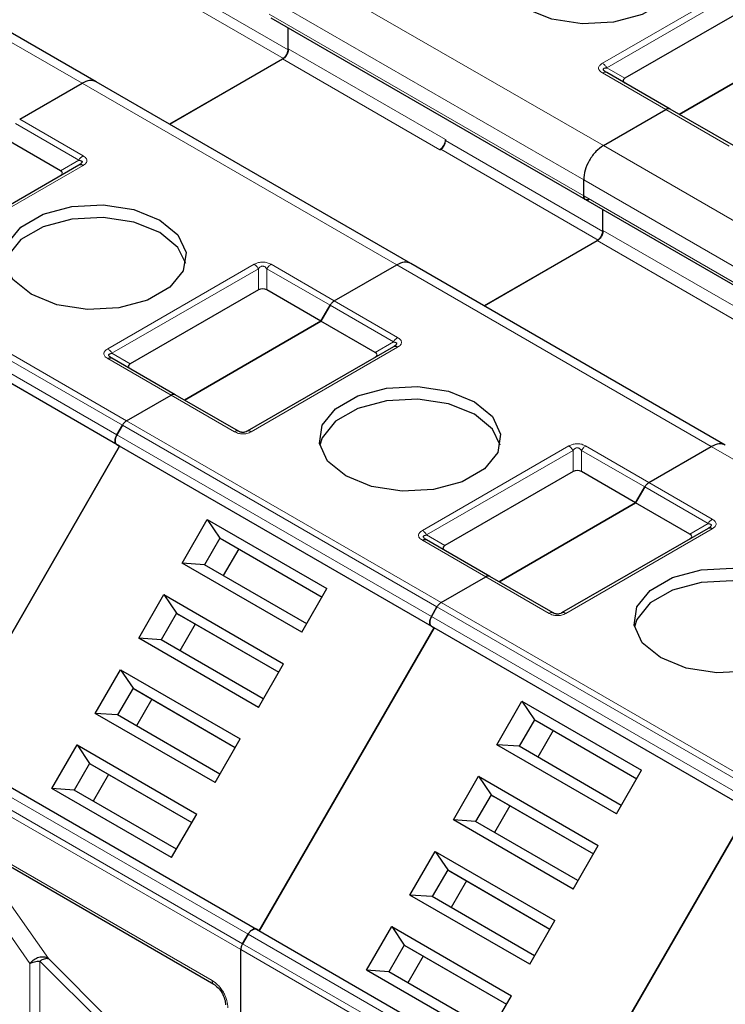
# Model space of a CAD drawing. Header units: millimetres. Extents: x 5 to 418, y 2 to 292.
# Tile 32 of 51: x 253 to 260, y 123 to 133. Entities that reach past the tile are written whole.
import ezdxf

# ---------------------------------------------------------------- set-up
doc = ezdxf.new("R2010")
doc.units = ezdxf.units.MM

msp = doc.modelspace()

# ---------------------------------------------------------------- linework, layer by layer
at = {"color": 7, "linetype": 'Continuous', "lineweight": 25}
for p, q in [((253.8689, 132.1408), (250.8708, 133.8716)), ((260.1302, 132.8801), (258.9092, 132.1752)), ((255.5341, 132.7495), (258.5322, 131.0187)), ((255.7013, 132.4567), (255.7013, 132.6529)), ((255.7013, 132.4459), (255.7013, 132.6529)), ((260.7265, 132.582), (259.4254, 131.8309)), ((259.4254, 131.8309), (260.7265, 132.582)), ((255.6542, 132.3642), (254.568, 131.7372)), ((254.568, 131.7372), (255.6448, 132.3588)), ((259.3383, 131.8813), (258.7349, 132.2296)), ((253.1415, 131.7846), (253.7356, 132.1276)), ((253.1415, 131.7846), (253.7356, 132.1276)), ((256.867, 130.41), (253.8689, 132.1408)), ((258.7042, 131.5343), (259.2983, 131.8773)), ((258.7042, 131.5343), (259.2983, 131.8773)), ((259.9417, 131.5329), (259.3383, 131.8813)), ((253.5306, 131.2934), (253.0143, 131.5915)), ((257.2004, 131.5914), (257.2004, 131.5805)), ((257.1438, 131.4934), (257.1533, 131.4988)), ((253.7049, 131.3479), (252.3095, 130.5424)), ((258.5156, 131.0553), (258.5156, 131.2077)), ((258.5156, 131.0553), (258.5156, 131.2077)), ((258.5322, 131.0187), (261.5303, 129.2879)), ((258.6995, 130.7151), (258.6995, 130.9221)), ((258.6995, 130.726), (258.6995, 130.9221)), ((258.6523, 130.6334), (257.5662, 130.0064)), ((257.5662, 130.0064), (258.6429, 130.628)), ((254.0935, 128.6692), (251.0953, 130.4)), ((256.1396, 130.0538), (256.7337, 130.3968)), ((256.1396, 130.0538), (256.7337, 130.3968)), ((259.8652, 128.6792), (256.867, 130.41)), ((255.4162, 130.1587), (254.1951, 129.4538)), ((256.0125, 129.8607), (255.4962, 130.1587)), ((256.0125, 129.8607), (256.0996, 130.0116)), ((256.0996, 130.0116), (256.0125, 129.8607)), ((256.0125, 129.8607), (254.7114, 129.1096)), ((254.7114, 129.1096), (256.0125, 129.8607)), ((256.5287, 129.5626), (256.0125, 129.8607)), ((256.703, 129.6171), (255.3076, 128.8116)), ((254.0171, 129.51), (254.0091, 129.5157)), ((254.6242, 129.1599), (254.0208, 129.5082)), ((254.1597, 128.9109), (254.5842, 129.1559)), ((254.1597, 128.9109), (254.5842, 129.1559)), ((255.2276, 128.8116), (254.6242, 129.1599)), ((254.0668, 128.777), (254.1197, 128.8686)), ((254.1197, 128.8686), (254.0668, 128.777)), ((254.0935, 128.6692), (252.4268, 125.7825)), ((252.4268, 125.7825), (254.0935, 128.6692)), ((254.0668, 128.6846), (254.0935, 128.6692)), ((254.0668, 128.6846), (254.0935, 128.6692)), ((257.0916, 126.9384), (254.0935, 128.6692)), ((259.1377, 128.323), (259.7318, 128.666)), ((259.1377, 128.323), (259.7318, 128.666)), ((258.4143, 128.4279), (257.1933, 127.723)), ((259.0106, 128.1299), (258.4943, 128.4279)), ((259.0977, 128.2808), (259.0106, 128.1299)), ((259.0106, 128.1299), (259.0977, 128.2808)), ((257.7095, 127.3788), (259.0106, 128.1299)), ((259.0106, 128.1299), (257.7095, 127.3788)), ((259.5268, 127.8319), (259.0106, 128.1299)), ((254.6889, 127.5558), (254.9288, 127.9714)), ((254.9288, 127.9714), (256.0695, 127.3129)), ((254.9288, 127.9714), (255.0481, 127.7948)), ((259.7011, 127.8863), (258.3058, 127.0808)), ((255.0481, 127.7948), (254.9015, 127.5407)), ((255.0481, 127.7948), (256.0229, 127.2321)), ((255.0481, 127.7948), (255.0748, 127.7794)), ((255.0748, 127.7794), (256.0229, 127.2321)), ((257.0152, 127.7792), (257.0073, 127.7849)), ((257.6224, 127.4291), (257.019, 127.7775)), ((255.2281, 127.6909), (255.0815, 127.4368)), ((255.8296, 126.8973), (254.6889, 127.5558)), ((254.9015, 127.5407), (254.6889, 127.5558)), ((255.8762, 126.978), (254.9015, 127.5407)), ((257.1578, 127.1801), (257.5824, 127.4252)), ((257.1578, 127.1801), (257.5824, 127.4252)), ((258.2258, 127.0808), (257.6224, 127.4291)), ((255.8296, 126.8973), (256.0695, 127.3129)), ((254.2755, 126.8399), (254.5155, 127.2554)), ((254.5155, 127.2554), (255.6562, 126.5969)), ((254.5155, 127.2554), (254.6348, 127.0789)), ((257.1178, 127.1379), (257.0649, 127.0462)), ((257.0649, 127.0462), (257.1178, 127.1379)), ((254.6348, 127.0789), (254.4881, 126.8248)), ((254.6348, 127.0789), (255.6095, 126.5162)), ((254.6348, 127.0789), (254.6615, 127.0635)), ((254.6615, 127.0635), (255.6095, 126.5162)), ((254.8148, 126.9749), (254.6681, 126.7209)), ((255.4249, 124.0517), (257.0916, 126.9384)), ((257.0916, 126.9384), (255.4249, 124.0517)), ((257.0649, 126.9538), (257.0916, 126.9384)), ((257.0649, 126.9538), (257.0916, 126.9384)), ((260.0897, 125.2077), (257.0916, 126.9384)), ((255.4162, 126.1814), (254.2755, 126.8399)), ((254.4881, 126.8248), (254.2755, 126.8399)), ((255.4629, 126.2621), (254.4881, 126.8248)), ((255.4162, 126.1814), (255.6562, 126.5969)), ((253.8622, 126.124), (254.1021, 126.5395)), ((254.1021, 126.5395), (255.2428, 125.881)), ((254.1021, 126.5395), (254.2215, 126.363)), ((254.2215, 126.363), (254.0748, 126.1089)), ((254.2215, 126.363), (255.1962, 125.8002)), ((254.2215, 126.363), (254.2481, 126.3476)), ((254.2481, 126.3476), (255.1962, 125.8002)), ((254.4015, 126.259), (254.2548, 126.005)), ((257.687, 125.825), (257.9269, 126.2406)), ((257.9269, 126.2406), (259.0676, 125.5821)), ((257.9269, 126.2406), (258.0463, 126.064)), ((255.0029, 125.4655), (253.8622, 126.124)), ((254.0748, 126.1089), (253.8622, 126.124)), ((255.0495, 125.5462), (254.0748, 126.1089)), ((258.0463, 126.064), (257.8996, 125.81)), ((258.0463, 126.064), (259.021, 125.5013)), ((258.0463, 126.064), (258.0729, 126.0486)), ((258.0729, 126.0486), (259.021, 125.5013)), ((258.2263, 125.9601), (258.0796, 125.706)), ((252.4001, 125.7979), (255.3983, 124.0671)), ((253.4489, 125.4081), (253.6888, 125.8236)), ((253.6888, 125.8236), (254.8295, 125.1651)), ((253.6888, 125.8236), (253.8081, 125.647)), ((255.0029, 125.4655), (255.2428, 125.881)), ((258.8277, 125.1665), (257.687, 125.825)), ((257.8996, 125.81), (257.687, 125.825)), ((258.8743, 125.2473), (257.8996, 125.81)), ((253.8081, 125.647), (253.6615, 125.393)), ((253.8081, 125.647), (254.7829, 125.0843)), ((253.8081, 125.647), (253.8348, 125.6316)), ((253.8348, 125.6316), (254.7829, 125.0843)), ((253.9881, 125.5431), (253.8415, 125.2891)), ((257.2737, 125.1091), (257.5136, 125.5247)), ((257.5136, 125.5247), (258.6543, 124.8662)), ((257.5136, 125.5247), (257.6329, 125.3481)), ((258.8277, 125.1665), (259.0676, 125.5821)), ((254.5896, 124.7495), (253.4489, 125.4081)), ((253.6615, 125.393), (253.4489, 125.4081)), ((254.6362, 124.8303), (253.6615, 125.393)), ((257.6329, 125.3481), (257.4863, 125.094)), ((257.6329, 125.3481), (258.6077, 124.7854)), ((257.6329, 125.3481), (257.6596, 125.3327)), ((257.6596, 125.3327), (258.6077, 124.7854)), ((257.8129, 125.2442), (257.6663, 124.9901)), ((254.5896, 124.7495), (254.8295, 125.1651)), ((260.0897, 125.2077), (258.4231, 122.3209)), ((258.4231, 122.3209), (260.0897, 125.2077)), ((258.4144, 124.4506), (257.2737, 125.1091)), ((257.4863, 125.094), (257.2737, 125.1091)), ((258.461, 124.5313), (257.4863, 125.094)), ((252.5406, 124.9578), (254.9919, 123.5427)), ((258.4144, 124.4506), (258.6543, 124.8662)), ((256.8603, 124.3932), (257.1003, 124.8087)), ((257.1003, 124.8087), (258.241, 124.1502)), ((257.1003, 124.8087), (257.2196, 124.6322)), ((257.2196, 124.6322), (257.0729, 124.3781)), ((257.2196, 124.6322), (258.1943, 124.0695)), ((257.2196, 124.6322), (257.2463, 124.6168)), ((257.2463, 124.6168), (258.1943, 124.0695)), ((257.3996, 124.5282), (257.2529, 124.2742)), ((258.001, 123.7347), (256.8603, 124.3932)), ((257.0729, 124.3781), (256.8603, 124.3932)), ((258.0477, 123.8154), (257.0729, 124.3781)), ((258.001, 123.7347), (258.241, 124.1502)), ((255.3183, 124.0209), (255.2654, 123.9293)), ((255.2654, 123.9293), (255.3183, 124.0209)), ((255.3983, 124.0671), (258.3964, 122.3363)), ((255.4249, 124.0517), (255.3983, 124.0671)), ((256.447, 123.6773), (256.6869, 124.0928)), ((256.6869, 124.0928), (257.8276, 123.4343)), ((256.6869, 124.0928), (256.8063, 123.9163)), ((255.2488, 115.3348), (255.2488, 123.8735)), ((255.2488, 115.3348), (255.2488, 123.8735)), ((256.8063, 123.9163), (256.6596, 123.6622)), ((256.8063, 123.9163), (257.781, 123.3535)), ((256.8063, 123.9163), (256.8329, 123.9009)), ((256.8329, 123.9009), (257.781, 123.3535)), ((256.9863, 123.8123), (256.8396, 123.5583)), ((257.5877, 123.0188), (256.447, 123.6773)), ((256.6596, 123.6622), (256.447, 123.6773)), ((257.6343, 123.0995), (256.6596, 123.6622)), ((257.5877, 123.0188), (257.8276, 123.4343))]:
    msp.add_line(p, q, dxfattribs=at)
at = {"color": 7, "linetype": 'Continuous', "lineweight": 18}
for p, q in [((253.7356, 132.1276), (250.7374, 133.8584)), ((254.2023, 133.3113), (255.7013, 132.4459)), ((254.1551, 133.2296), (255.6542, 132.3642)), ((255.706, 133.2651), (258.7042, 131.5343)), ((258.6949, 132.318), (260.0902, 133.1235)), ((258.7349, 132.2758), (260.1302, 133.0813)), ((255.5175, 132.9385), (258.5156, 131.2077)), ((258.5156, 131.0553), (255.5175, 132.7861)), ((255.7013, 132.4567), (257.2004, 131.5914)), ((255.6448, 132.3588), (257.1438, 131.4934)), ((258.7349, 132.2758), (258.9092, 132.1752)), ((259.2983, 131.8773), (258.6949, 132.2256)), ((256.7337, 130.3968), (253.7356, 132.1276)), ((259.9017, 131.529), (259.2983, 131.8773)), ((253.1015, 131.7424), (253.7049, 131.3941)), ((253.1415, 131.7846), (253.7449, 131.4363)), ((257.2004, 131.5805), (258.6995, 130.7151)), ((258.7042, 131.5343), (261.7023, 129.8035)), ((257.1533, 131.4988), (258.6523, 130.6334)), ((253.7449, 131.3439), (252.3495, 130.5384)), ((253.5306, 131.2934), (253.7049, 131.3941)), ((258.5156, 131.2077), (261.5137, 129.477)), ((261.5137, 129.3245), (258.5156, 131.0553)), ((258.6995, 130.726), (260.1985, 129.8606)), ((251.1216, 130.5994), (254.1197, 128.8686)), ((251.1616, 130.6416), (254.1597, 128.9109)), ((258.6429, 130.628), (260.142, 129.7626)), ((251.0687, 130.5078), (254.0668, 128.777)), ((254.0668, 128.6846), (251.0687, 130.4154)), ((253.9808, 129.5966), (255.3762, 130.4022)), ((255.5362, 130.4022), (256.1396, 130.0538)), ((259.7318, 128.666), (256.7337, 130.3968)), ((254.0208, 129.5544), (255.4162, 130.3599)), ((255.4162, 130.1587), (255.4162, 130.3599)), ((255.4962, 130.3599), (256.0996, 130.0116)), ((255.4962, 130.3599), (255.4962, 130.1587)), ((256.1396, 130.0538), (256.743, 129.7055)), ((256.0996, 130.0116), (256.703, 129.6633)), ((256.5287, 129.5626), (256.703, 129.6633)), ((254.0208, 129.5544), (254.1951, 129.4538)), ((256.743, 129.6131), (255.3476, 128.8076)), ((254.5842, 129.1559), (253.9808, 129.5043)), ((255.1876, 128.8076), (254.5842, 129.1559)), ((254.1597, 128.9109), (257.1578, 127.1801)), ((254.1197, 128.8686), (257.1178, 127.1379)), ((254.0668, 128.777), (257.0649, 127.0462)), ((257.0649, 126.9538), (254.0668, 128.6846)), ((256.979, 127.8659), (258.3743, 128.6714)), ((257.019, 127.8236), (258.4143, 128.6292)), ((258.4143, 128.4279), (258.4143, 128.6292)), ((258.4943, 128.6292), (259.0977, 128.2808)), ((258.4943, 128.6292), (258.4943, 128.4279)), ((258.5343, 128.6714), (259.1377, 128.323)), ((262.73, 126.9352), (259.7318, 128.666)), ((259.0977, 128.2808), (259.7011, 127.9325)), ((259.1377, 128.323), (259.7411, 127.9747)), ((259.7411, 127.8823), (258.3458, 127.0768)), ((259.5268, 127.8319), (259.7011, 127.9325)), ((257.5824, 127.4252), (256.979, 127.7735)), ((257.019, 127.8236), (257.1933, 127.723)), ((258.1858, 127.0768), (257.5824, 127.4252)), ((257.1178, 127.1379), (260.116, 125.4071)), ((257.1578, 127.1801), (260.156, 125.4493)), ((257.0649, 127.0462), (260.0631, 125.3154)), ((260.0631, 125.223), (257.0649, 126.9538)), ((252.3201, 125.7517), (255.3183, 124.0209)), ((255.2654, 123.9293), (252.2672, 125.66)), ((255.2488, 123.8735), (252.2506, 125.6043)), ((252.5241, 124.9945), (253.7497, 124.2869)), ((252.6295, 124.9065), (253.4152, 123.7887)), ((252.4864, 124.8127), (253.2394, 123.7417)), ((253.7497, 124.2869), (254.9754, 123.5794)), ((255.3183, 124.0209), (258.3164, 122.2901)), ((258.2635, 122.1985), (255.2654, 123.9293)), ((258.2469, 122.1427), (255.2488, 123.8735)), ((253.2394, 123.7417), (253.239, 119.757)), ((253.9322, 123.1653), (253.3335, 123.764)), ((253.3335, 123.764), (253.3335, 119.7795)), ((253.4152, 123.7887), (254.0139, 123.1899))]:
    msp.add_line(p, q, dxfattribs=at)
at = {"color": 7, "linetype": 'Continuous', "lineweight": 25, "flags": 128}
for points in [[(259.1897, 133.5454), (259.3624, 133.4031), (259.4403, 133.2352), (259.414, 133.0622), (259.2868, 132.9047), (259.074, 132.7818), (258.8012, 132.7084), (258.5014, 132.6932), (258.2106, 132.7382), (257.9641, 132.8379)], [(253.25, 130.1165), (253.0774, 130.2588), (252.9995, 130.4267), (253.0257, 130.5998), (253.1529, 130.7573), (253.3658, 130.8801), (253.6385, 130.9536), (253.9384, 130.9687), (254.2291, 130.9237), (254.4757, 130.8241)], [(254.4757, 130.7043), (254.2291, 130.804), (253.9384, 130.8489), (253.6385, 130.8338), (253.3658, 130.7604), (253.1529, 130.6375), (253.0257, 130.48), (253.0024, 130.4104)], [(254.4757, 130.8241), (254.6483, 130.6817), (254.7262, 130.5139), (254.7, 130.3408), (254.5728, 130.1833), (254.36, 130.0604), (254.0872, 129.987), (253.7873, 129.9719), (253.4966, 130.0168), (253.25, 130.1165)], [(254.7233, 130.4104), (254.6483, 130.562), (254.4757, 130.7043)], [(256.2482, 128.3857), (256.0755, 128.5281), (255.9976, 128.6959), (256.0238, 128.869), (256.1511, 129.0265), (256.3639, 129.1493), (256.6367, 129.2228), (256.9365, 129.2379), (257.2273, 129.1929), (257.4738, 129.0933)], [(257.4738, 128.9735), (257.2273, 129.0732), (256.9365, 129.1182), (256.6367, 129.103), (256.3639, 129.0296), (256.1511, 128.9067), (256.0238, 128.7492), (256.0005, 128.6796)], [(257.4738, 129.0933), (257.6465, 128.9509), (257.7244, 128.7831), (257.6981, 128.61), (257.5709, 128.4525), (257.3581, 128.3297), (257.0853, 128.2562), (256.7855, 128.2411), (256.4947, 128.2861), (256.2482, 128.3857)], [(257.7214, 128.6796), (257.6465, 128.8312), (257.4738, 128.9735)], [(259.2463, 126.6549), (259.0737, 126.7973), (258.9957, 126.9651), (259.022, 127.1382), (259.1492, 127.2957), (259.362, 127.4185), (259.6348, 127.492), (259.9347, 127.5071), (260.2254, 127.4622), (260.4719, 127.3625)], [(260.4719, 127.2427), (260.2254, 127.3424), (259.9347, 127.3874), (259.6348, 127.3722), (259.362, 127.2988), (259.1492, 127.1759), (259.022, 127.0184), (258.9987, 126.9488)], [(260.4719, 127.3625), (260.6446, 127.2202), (260.7225, 127.0523), (260.6963, 126.8792), (260.569, 126.7217), (260.3562, 126.5989), (260.0834, 126.5254), (259.7836, 126.5103), (259.4928, 126.5553), (259.2463, 126.6549)], [(254.9893, 123.5445), (254.9909, 123.5434), (254.9919, 123.5427)]]:
    msp.add_lwpolyline(points, dxfattribs=at)
at = {"color": 7, "linetype": 'Continuous', "lineweight": 18}
for centre, radius, start, end in [((258.7183, 132.1929), 0.0402, 65.68605, 125.61817), ((253.8059, 131.3384), 0.1154, 121.95467, 151.14439), ((256.8041, 129.6076), 0.1154, 121.95467, 151.14439), ((259.8022, 127.8768), 0.1154, 121.95467, 151.14439), ((255.0166, 123.5756), 0.0414, 174.79359, 228.71218)]:
    msp.add_arc(centre, radius, start, end, dxfattribs=at)
at = {"color": 7, "linetype": 'Continuous', "lineweight": 25}
for centre, radius in [((257.0776, 131.5969), 0.1229), ((257.098, 131.5851), 0.1025)]:
    msp.add_arc(centre, radius, 302.60548, 357.39452, dxfattribs=at)
for centre, major_axis, ratio, start_param, end_param in [((259.0292, 132.1521), (0.1386, 0), 0.333297, 2.617994, 3.665191), ((253.4106, 131.2703), (0.1386, 0), 0.333297, 5.759587, 6.806784), ((255.4562, 130.0894), (0.08, 0), 0.999892, 1.047198, 2.094395), ((256.4087, 129.5396), (0.1386, 0), 0.333297, 5.759587, 6.806784), ((254.3151, 129.4307), (0.1386, 0), 0.333297, 2.617994, 3.665191), ((258.4543, 128.3586), (0.08, 0), 0.999892, 1.047198, 2.094395), ((259.4068, 127.8088), (0.1386, 0), 0.333297, 5.759587, 6.806784), ((257.3133, 127.6999), (0.1386, 0), 0.333297, 2.617994, 3.665191)]:
    msp.add_ellipse(centre, major_axis=major_axis, ratio=ratio, start_param=start_param, end_param=end_param, dxfattribs=at)
for points in [[(255.6448, 132.3588), (255.6522, 132.364), (255.667, 132.3745), (255.6857, 132.4004), (255.6988, 132.4296), (255.7005, 132.4477), (255.7013, 132.4567)], [(255.7013, 132.4459), (255.7006, 132.4383), (255.6992, 132.4232), (255.6883, 132.3989), (255.6727, 132.3774), (255.6604, 132.3686), (255.6542, 132.3642)], [(259.3383, 131.8813), (259.3355, 131.8825), (259.33, 131.885), (259.3201, 131.8852), (259.3094, 131.883), (259.302, 131.8792), (259.2983, 131.8773)], [(259.3383, 131.8813), (259.3355, 131.8825), (259.33, 131.885), (259.3201, 131.8852), (259.3094, 131.883), (259.302, 131.8792), (259.2983, 131.8773)], [(258.7042, 131.5343), (258.6795, 131.5168), (258.6301, 131.4817), (258.5677, 131.3954), (258.5241, 131.2982), (258.5184, 131.2379), (258.5156, 131.2077)], [(258.7042, 131.5343), (258.6795, 131.5168), (258.6301, 131.4817), (258.5677, 131.3954), (258.5241, 131.2982), (258.5184, 131.2379), (258.5156, 131.2077)], [(253.7449, 131.3439), (253.7412, 131.3458), (253.7338, 131.3496), (253.7231, 131.3519), (253.7132, 131.3516), (253.7076, 131.3491), (253.7049, 131.3479)], [(258.5722, 131.0226), (258.5648, 131.0194), (258.5499, 131.0128), (258.5312, 131.0171), (258.5182, 131.0311), (258.5165, 131.0472), (258.5156, 131.0553)], [(258.6429, 130.628), (258.6503, 130.6332), (258.6651, 130.6438), (258.6838, 130.6697), (258.6969, 130.6988), (258.6986, 130.7169), (258.6995, 130.726)], [(258.6995, 130.7151), (258.6988, 130.7075), (258.6973, 130.6924), (258.6864, 130.6682), (258.6709, 130.6466), (258.6585, 130.6378), (258.6523, 130.6334)], [(256.1396, 130.0538), (256.1359, 130.0515), (256.1285, 130.0467), (256.1178, 130.0366), (256.1079, 130.025), (256.1024, 130.0161), (256.0996, 130.0116)], [(256.1396, 130.0538), (256.1359, 130.0515), (256.1285, 130.0467), (256.1178, 130.0366), (256.1079, 130.025), (256.1024, 130.0161), (256.0996, 130.0116)], [(256.743, 129.6131), (256.7393, 129.615), (256.7319, 129.6188), (256.7212, 129.6211), (256.7113, 129.6209), (256.7058, 129.6183), (256.703, 129.6171)], [(253.9808, 129.5043), (253.9845, 129.5062), (253.992, 129.51), (254.0026, 129.5122), (254.0125, 129.512), (254.0181, 129.5095), (254.0208, 129.5082)], [(254.6242, 129.1599), (254.6215, 129.1612), (254.6159, 129.1637), (254.606, 129.1639), (254.5954, 129.1616), (254.5879, 129.1578), (254.5842, 129.1559)], [(254.6242, 129.1599), (254.6215, 129.1612), (254.6159, 129.1637), (254.606, 129.1639), (254.5954, 129.1616), (254.5879, 129.1578), (254.5842, 129.1559)], [(254.1597, 128.9109), (254.156, 128.9085), (254.1486, 128.9037), (254.1379, 128.8937), (254.128, 128.882), (254.1225, 128.8731), (254.1197, 128.8686)], [(254.1597, 128.9109), (254.156, 128.9085), (254.1486, 128.9037), (254.1379, 128.8937), (254.128, 128.882), (254.1225, 128.8731), (254.1197, 128.8686)], [(254.0668, 128.6846), (254.0622, 128.6887), (254.0529, 128.6968), (254.0489, 128.7205), (254.0529, 128.7487), (254.0622, 128.7676), (254.0668, 128.777)], [(254.0668, 128.777), (254.0622, 128.7676), (254.0529, 128.7487), (254.0489, 128.7205), (254.0529, 128.6968), (254.0622, 128.6887), (254.0668, 128.6846)], [(259.1377, 128.323), (259.134, 128.3207), (259.1266, 128.3159), (259.116, 128.3058), (259.106, 128.2942), (259.1005, 128.2853), (259.0977, 128.2808)], [(259.1377, 128.323), (259.134, 128.3207), (259.1266, 128.3159), (259.116, 128.3058), (259.106, 128.2942), (259.1005, 128.2853), (259.0977, 128.2808)], [(259.7411, 127.8823), (259.7374, 127.8842), (259.73, 127.888), (259.7194, 127.8903), (259.7094, 127.8901), (259.7039, 127.8876), (259.7011, 127.8863)], [(256.979, 127.7735), (256.9827, 127.7754), (256.9901, 127.7792), (257.0007, 127.7814), (257.0107, 127.7812), (257.0162, 127.7787), (257.019, 127.7775)], [(257.6224, 127.4291), (257.6196, 127.4304), (257.6141, 127.4329), (257.6041, 127.4331), (257.5935, 127.4309), (257.5861, 127.4271), (257.5824, 127.4252)], [(257.6224, 127.4291), (257.6196, 127.4304), (257.6141, 127.4329), (257.6041, 127.4331), (257.5935, 127.4309), (257.5861, 127.4271), (257.5824, 127.4252)], [(257.1578, 127.1801), (257.1541, 127.1777), (257.1467, 127.1729), (257.1361, 127.1629), (257.1261, 127.1512), (257.1206, 127.1423), (257.1178, 127.1379)], [(257.1578, 127.1801), (257.1541, 127.1777), (257.1467, 127.1729), (257.1361, 127.1629), (257.1261, 127.1512), (257.1206, 127.1423), (257.1178, 127.1379)], [(257.0649, 127.0462), (257.0603, 127.0368), (257.051, 127.0179), (257.047, 126.9897), (257.051, 126.966), (257.0603, 126.9579), (257.0649, 126.9538)], [(257.0649, 126.9538), (257.0603, 126.9579), (257.051, 126.966), (257.047, 126.9897), (257.051, 127.0179), (257.0603, 127.0368), (257.0649, 127.0462)], [(255.3983, 124.0671), (255.3924, 124.0691), (255.3807, 124.073), (255.3583, 124.0647), (255.3358, 124.0471), (255.3241, 124.0296), (255.3183, 124.0209)], [(255.3183, 124.0209), (255.3241, 124.0296), (255.3358, 124.0471), (255.3583, 124.0647), (255.3807, 124.073), (255.3924, 124.0691), (255.3983, 124.0671)], [(255.2654, 123.9293), (255.2629, 123.9246), (255.2579, 123.9154), (255.2528, 123.901), (255.2494, 123.8867), (255.249, 123.8779), (255.2488, 123.8735)], [(255.2654, 123.9293), (255.2629, 123.9246), (255.2579, 123.9154), (255.2528, 123.901), (255.2494, 123.8867), (255.249, 123.8779), (255.2488, 123.8735)], [(253.4152, 123.7887), (253.4016, 123.7943), (253.3745, 123.8054), (253.3245, 123.8), (253.2758, 123.7791), (253.2515, 123.7541), (253.2394, 123.7417)], [(253.2394, 123.7417), (253.2459, 123.745), (253.259, 123.7517), (253.2823, 123.7586), (253.3074, 123.7632), (253.3248, 123.7638), (253.3335, 123.764)]]:
    msp.add_open_spline(points, degree=3, dxfattribs=at)
at = {"color": 7, "linetype": 'Continuous', "lineweight": 18}
for points, knots in [([(258.6949, 132.2256), (258.6843, 132.2327), (258.669, 132.243), (258.6593, 132.2598), (258.657, 132.2719), (258.6594, 132.2839), (258.6689, 132.3005), (258.6842, 132.3108), (258.6949, 132.318)], [0, 0, 0, 0, 0.264618, 0.384955, 0.504029, 0.613968, 0.730583, 1, 1, 1, 1]), ([(253.7449, 131.4363), (253.7554, 131.4292), (253.7708, 131.419), (253.7804, 131.4022), (253.7828, 131.39), (253.7803, 131.378), (253.7708, 131.3615), (253.7555, 131.3511), (253.7449, 131.3439)], [0, 0, 0, 0, 0.264618, 0.384955, 0.504029, 0.613968, 0.730583, 1, 1, 1, 1]), ([(255.3762, 130.4022), (255.3893, 130.4087), (255.4077, 130.4177), (255.4379, 130.423), (255.4589, 130.4238), (255.4797, 130.4224), (255.5073, 130.4166), (255.5242, 130.4081), (255.5362, 130.4022)], [0, 0, 0, 0, 0.282326, 0.395639, 0.51777, 0.631107, 0.740435, 1, 1, 1, 1]), ([(255.4162, 130.3599), (255.4218, 130.367), (255.4297, 130.3768), (255.4463, 130.3842), (255.4584, 130.3852), (255.4698, 130.383), (255.4839, 130.3751), (255.4911, 130.3662), (255.4962, 130.3599)], [0, 0, 0, 0, 0.291557, 0.409435, 0.523723, 0.625009, 0.734944, 1, 1, 1, 1]), ([(256.743, 129.7055), (256.7535, 129.6984), (256.7689, 129.6882), (256.7786, 129.6714), (256.7809, 129.6592), (256.7785, 129.6472), (256.769, 129.6307), (256.7537, 129.6203), (256.743, 129.6131)], [0, 0, 0, 0, 0.264618, 0.384955, 0.504029, 0.613968, 0.730583, 1, 1, 1, 1]), ([(253.9808, 129.5043), (253.9696, 129.5118), (253.9539, 129.5224), (253.9447, 129.5399), (253.9434, 129.552), (253.9458, 129.564), (253.9558, 129.5799), (253.9705, 129.5897), (253.9808, 129.5966)], [0, 0, 0, 0, 0.2823256, 0.3956386, 0.5177703, 0.6311071, 0.7404354, 1, 1, 1, 1]), ([(255.3476, 128.8076), (255.3345, 128.8011), (255.3162, 128.792), (255.286, 128.7867), (255.2649, 128.786), (255.2442, 128.7874), (255.2166, 128.7932), (255.1996, 128.8016), (255.1876, 128.8076)], [0, 0, 0, 0, 0.2823256, 0.3956386, 0.5177702, 0.6311071, 0.7404354, 1, 1, 1, 1]), ([(258.3743, 128.6714), (258.3874, 128.6779), (258.4058, 128.687), (258.436, 128.6923), (258.4571, 128.693), (258.4778, 128.6916), (258.5054, 128.6858), (258.5224, 128.6774), (258.5343, 128.6714)], [0, 0, 0, 0, 0.282326, 0.395639, 0.51777, 0.631107, 0.740435, 1, 1, 1, 1]), ([(258.4143, 128.6292), (258.42, 128.6362), (258.4279, 128.646), (258.4444, 128.6534), (258.4565, 128.6545), (258.468, 128.6522), (258.482, 128.6444), (258.4892, 128.6355), (258.4943, 128.6292)], [0, 0, 0, 0, 0.291557, 0.409435, 0.523723, 0.625009, 0.734944, 1, 1, 1, 1]), ([(259.7411, 127.9747), (259.7517, 127.9677), (259.767, 127.9574), (259.7767, 127.9406), (259.779, 127.9284), (259.7766, 127.9164), (259.7671, 127.8999), (259.7518, 127.8896), (259.7411, 127.8823)], [0, 0, 0, 0, 0.264618, 0.384955, 0.504029, 0.613968, 0.730583, 1, 1, 1, 1]), ([(256.979, 127.7735), (256.9677, 127.7811), (256.952, 127.7917), (256.9428, 127.8091), (256.9415, 127.8213), (256.944, 127.8332), (256.9539, 127.8492), (256.9686, 127.859), (256.979, 127.8659)], [0, 0, 0, 0, 0.2823256, 0.3956386, 0.5177703, 0.6311071, 0.7404354, 1, 1, 1, 1]), ([(258.3458, 127.0768), (258.3327, 127.0703), (258.3143, 127.0613), (258.2841, 127.056), (258.263, 127.0552), (258.2423, 127.0566), (258.2147, 127.0624), (258.1977, 127.0709), (258.1858, 127.0768)], [0, 0, 0, 0, 0.2823256, 0.3956386, 0.5177702, 0.6311071, 0.7404354, 1, 1, 1, 1]), ([(254.9754, 123.5794), (254.9943, 123.5661), (255.0236, 123.5456), (255.0588, 123.5036), (255.0828, 123.4672), (255.1023, 123.4283), (255.1211, 123.3768), (255.1242, 123.3412), (255.1262, 123.3181)], [0, 0, 0, 0, 0.239443, 0.369507, 0.5, 0.630064, 0.760557, 1, 1, 1, 1])]:
    msp.add_open_spline(points, degree=3, knots=knots, dxfattribs=at)
for points in [[(258.6949, 132.318), (258.6986, 132.3156), (258.706, 132.3109), (258.7167, 132.3008), (258.7266, 132.2891), (258.7321, 132.2802), (258.7349, 132.2758)], [(255.3762, 130.4022), (255.3799, 130.3998), (255.3873, 130.395), (255.398, 130.385), (255.4079, 130.3733), (255.4134, 130.3644), (255.4162, 130.3599)], [(255.4962, 130.3599), (255.499, 130.3644), (255.5045, 130.3733), (255.5144, 130.385), (255.5251, 130.395), (255.5325, 130.3998), (255.5362, 130.4022)], [(253.9808, 129.5966), (253.9845, 129.5943), (253.992, 129.5895), (254.0026, 129.5794), (254.0125, 129.5678), (254.0181, 129.5589), (254.0208, 129.5544)], [(255.2276, 128.8116), (255.2249, 128.8128), (255.2193, 128.8153), (255.2094, 128.8155), (255.1987, 128.8133), (255.1913, 128.8095), (255.1876, 128.8076)], [(255.3476, 128.8076), (255.3439, 128.8095), (255.3365, 128.8133), (255.3259, 128.8155), (255.3159, 128.8153), (255.3104, 128.8128), (255.3076, 128.8116)], [(258.3743, 128.6714), (258.378, 128.669), (258.3854, 128.6642), (258.3961, 128.6542), (258.406, 128.6425), (258.4116, 128.6336), (258.4143, 128.6292)], [(258.4943, 128.6292), (258.4971, 128.6336), (258.5026, 128.6425), (258.5126, 128.6542), (258.5232, 128.6642), (258.5306, 128.669), (258.5343, 128.6714)], [(256.979, 127.8659), (256.9827, 127.8635), (256.9901, 127.8587), (257.0007, 127.8487), (257.0107, 127.837), (257.0162, 127.8281), (257.019, 127.8236)], [(258.2258, 127.0808), (258.223, 127.082), (258.2175, 127.0846), (258.2075, 127.0848), (258.1969, 127.0825), (258.1895, 127.0787), (258.1858, 127.0768)], [(258.3458, 127.0768), (258.3421, 127.0787), (258.3347, 127.0825), (258.324, 127.0848), (258.3141, 127.0846), (258.3085, 127.082), (258.3058, 127.0808)]]:
    msp.add_open_spline(points, degree=3, dxfattribs=at)
at = {"color": 7, "linetype": 'Continuous', "lineweight": 25}
for points, knots in [([(258.7349, 132.2296), (258.7264, 132.2348), (258.7147, 132.2421), (258.7055, 132.253), (258.7032, 132.2598), (258.7053, 132.2657), (258.7145, 132.2724), (258.7263, 132.2744), (258.7349, 132.2758)], [0, 0, 0, 0, 0.288782, 0.399611, 0.497678, 0.595119, 0.706393, 1, 1, 1, 1]), ([(258.7264, 132.2328), (258.7234, 132.2348), (258.7175, 132.2388), (258.7145, 132.243), (258.713, 132.245)], [0, 0, 0, 0, 0.52569, 1, 1, 1, 1]), ([(253.8689, 132.1408), (253.8494, 132.1478), (253.8105, 132.1619), (253.7605, 132.139), (253.7356, 132.1276)], [0, 0, 0, 0, 0.499949, 1, 1, 1, 1]), ([(253.8689, 132.1408), (253.8494, 132.1478), (253.8105, 132.1619), (253.7605, 132.139), (253.7356, 132.1276)], [0, 0, 0, 0, 0.499949, 1, 1, 1, 1]), ([(253.7049, 131.3941), (253.7133, 131.3928), (253.725, 131.3909), (253.7342, 131.3842), (253.7365, 131.3785), (253.7344, 131.3716), (253.7252, 131.3605), (253.7134, 131.3532), (253.7049, 131.3479)], [0, 0, 0, 0, 0.288782, 0.399611, 0.497678, 0.595119, 0.706393, 1, 1, 1, 1]), ([(253.7268, 131.3633), (253.7253, 131.3613), (253.7222, 131.3571), (253.7164, 131.3531), (253.7133, 131.351)], [0, 0, 0, 0, 0.47448, 1, 1, 1, 1]), ([(258.5156, 131.0553), (258.5166, 131.0475), (258.5185, 131.0319), (258.5261, 131.0199), (258.5322, 131.0187), (258.5322, 131.0187)], [0, 0, 0, 0, 0.499949, 0.999898, 1, 1, 1, 1]), ([(256.867, 130.41), (256.8476, 130.417), (256.8086, 130.4311), (256.7587, 130.4082), (256.7337, 130.3968)], [0, 0, 0, 0, 0.499949, 1, 1, 1, 1]), ([(256.867, 130.41), (256.8476, 130.417), (256.8086, 130.4311), (256.7587, 130.4082), (256.7337, 130.3968)], [0, 0, 0, 0, 0.499949, 1, 1, 1, 1]), ([(256.703, 129.6633), (256.7115, 129.662), (256.7231, 129.6602), (256.7324, 129.6534), (256.7347, 129.6477), (256.7325, 129.6409), (256.7234, 129.6297), (256.7116, 129.6224), (256.703, 129.6171)], [0, 0, 0, 0, 0.288782, 0.399611, 0.497678, 0.595119, 0.706393, 1, 1, 1, 1]), ([(254.0208, 129.5082), (254.0122, 129.5135), (254.0001, 129.521), (253.9908, 129.5325), (253.9894, 129.5398), (253.9924, 129.5458), (254.0021, 129.5517), (254.0131, 129.5533), (254.0208, 129.5544)], [0, 0, 0, 0, 0.291557, 0.409435, 0.523723, 0.625009, 0.734944, 1, 1, 1, 1]), ([(256.7249, 129.6325), (256.7235, 129.6305), (256.7204, 129.6263), (256.7145, 129.6223), (256.7115, 129.6203)], [0, 0, 0, 0, 0.4744804, 1, 1, 1, 1]), ([(255.3076, 128.8116), (255.302, 128.8086), (255.2941, 128.8045), (255.2776, 128.8012), (255.2654, 128.8006), (255.254, 128.8018), (255.24, 128.8052), (255.2328, 128.8089), (255.2276, 128.8116)], [0, 0, 0, 0, 0.291557, 0.409435, 0.523723, 0.625009, 0.734944, 1, 1, 1, 1]), ([(259.8652, 128.6792), (259.8457, 128.6863), (259.8067, 128.7003), (259.7568, 128.6775), (259.7318, 128.666)], [0, 0, 0, 0, 0.499949, 1, 1, 1, 1]), ([(259.8652, 128.6792), (259.8457, 128.6863), (259.8067, 128.7003), (259.7568, 128.6775), (259.7318, 128.666)], [0, 0, 0, 0, 0.499949, 1, 1, 1, 1]), ([(259.7011, 127.9325), (259.7096, 127.9312), (259.7213, 127.9294), (259.7305, 127.9227), (259.7328, 127.9169), (259.7307, 127.9101), (259.7215, 127.899), (259.7097, 127.8916), (259.7011, 127.8863)], [0, 0, 0, 0, 0.288782, 0.399611, 0.497678, 0.595119, 0.706393, 1, 1, 1, 1]), ([(259.7231, 127.9017), (259.7216, 127.8997), (259.7185, 127.8955), (259.7127, 127.8915), (259.7096, 127.8895)], [0, 0, 0, 0, 0.47448, 1, 1, 1, 1]), ([(257.019, 127.7775), (257.0104, 127.7828), (256.9983, 127.7902), (256.9889, 127.8017), (256.9876, 127.809), (256.9905, 127.8151), (257.0003, 127.8209), (257.0112, 127.8225), (257.019, 127.8236)], [0, 0, 0, 0, 0.291557, 0.409435, 0.523723, 0.625009, 0.734944, 1, 1, 1, 1]), ([(258.3058, 127.0808), (258.3001, 127.0779), (258.2922, 127.0738), (258.2757, 127.0704), (258.2636, 127.0698), (258.2521, 127.071), (258.2381, 127.0744), (258.2309, 127.0781), (258.2258, 127.0808)], [0, 0, 0, 0, 0.291557, 0.409435, 0.523723, 0.625009, 0.734944, 1, 1, 1, 1]), ([(253.3335, 123.764), (253.3414, 123.7689), (253.3571, 123.7786), (253.3794, 123.7873), (253.3995, 123.7914), (253.41, 123.7896), (253.4152, 123.7887)], [0, 0, 0, 0, 0.2500013, 0.5000026, 0.7500039, 1, 1, 1, 1]), ([(254.9881, 123.5452), (255.0032, 123.5346), (255.0334, 123.5134), (255.0716, 123.4607), (255.0982, 123.4013), (255.1014, 123.3646), (255.103, 123.3462)], [0, 0, 0, 0, 0.249998, 0.499998, 0.749998, 1, 1, 1, 1])]:
    msp.add_open_spline(points, degree=3, knots=knots, dxfattribs=at)

doc.saveas('drawing.dxf')
